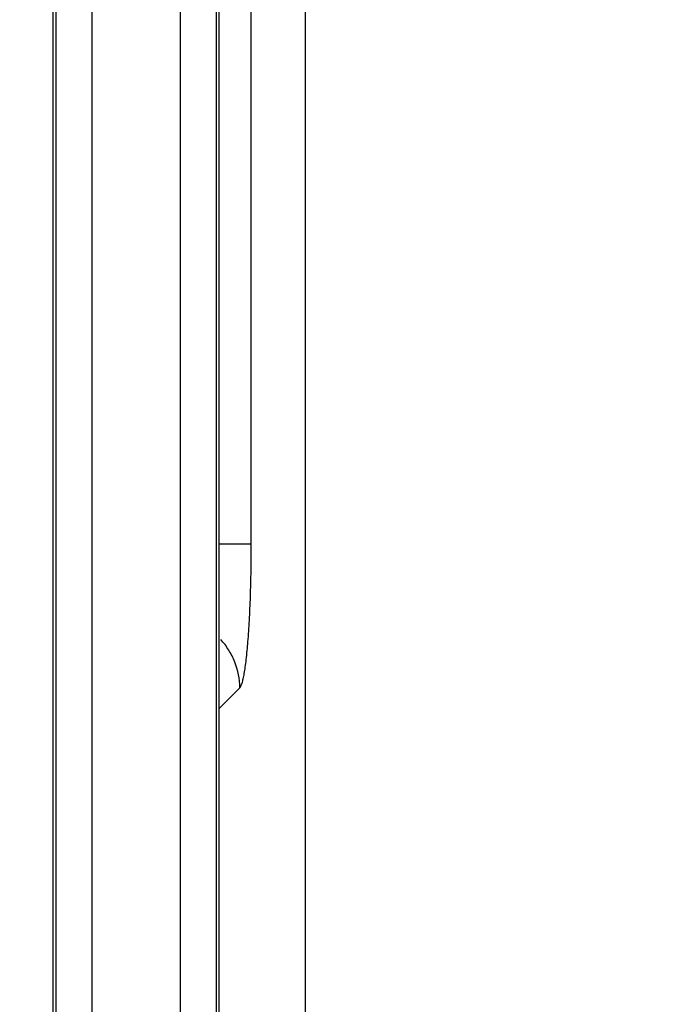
# Paper-space layout '170608_CRESCAD_1' of a CAD drawing. Header units: inches. Extents: x 0 to 17, y 0 to 11.
# Tile 18 of 139: x 10.155 to 10.2441, y 6.2051 to 6.3417. Entities that reach past the tile are written whole.
import ezdxf
from ezdxf.enums import TextEntityAlignment as Align

# ---------------------------------------------------------------- set-up
doc = ezdxf.new("R2010")
doc.units = ezdxf.units.IN
doc.header["$LTSCALE"] = 0.935
doc.header["$MEASUREMENT"] = 0
doc.layers.get('0').update_dxf_attribs({"linetype": 'CONTINUOUS'})
doc.layers.add('DIM', color=7, linetype='CONTINUOUS')
doc.styles.get("Standard").update_dxf_attribs({"font": 'simplex.shx'})
doc.dimstyles.new('DIMSTYLE_1', dxfattribs={"dimtxt": 0.125, "dimasz": 0.18, "dimexe": 0.125, "dimexo": 0.0625, "dimgap": 0.0625, "dimtad": 0, "dimtih": 1, "dimtoh": 1, "dimdec": 3, "dimzin": 4, "dimdsep": 46, "dimtxsty": 'STANDARD', "dimblk": '_FILLED', "dimblk1": '_FILLED', "dimblk2": '_FILLED', "dimcen": 0.09, "dimadec": 0, "dimazin": 0, "dimtp": 0.001, "dimtm": 0.001, "dimtfac": 1, "dimtdec": 3, "dimtofl": 0, "dimtmove": 0, "dimatfit": 3, "dimldrblk": '_FILLED', "dimfxl": 1, "dimtolj": 1, "dimtzin": 4, "dimarcsym": 0})

# ---------------------------------------------------------------- blocks, each defined once
blk = doc.blocks.new('_FILLED')
at = {"color": 0, "linetype": 'BYBLOCK'}
blk.add_solid([(0, 0), (-1, 0.17361), (-1, -0.17361)], dxfattribs=at)
blk = doc.blocks.new('*D1')
at = {"layer": 'DIM', "color": 5, "linetype": 'CONTINUOUS'}
for p, q in [((9.33978, 8.70828), (11.18138, 8.70828)), ((11.05638, 8.70828), (11.05638, 6.89805)), ((11.05638, 5.14028), (11.05638, 6.46055)), ((10.28993, 5.14028), (11.18138, 5.14028))]:
    blk.add_line(p, q, dxfattribs=at)
at = {"layer": 'DIM', "color": 5, "linetype": 'CONTINUOUS', "xscale": 0.18, "yscale": 0.18, "zscale": 0.18}
for p, rotation in [((11.05638, 8.70828), 90), ((11.05638, 5.14028), 270)]:
    blk.add_blockref('_FILLED', p, dxfattribs=dict(at, rotation=rotation))
at = {"layer": 'DIM', "color": 5, "linetype": 'CONTINUOUS'}
for s, p, p2 in [('3.568', (10.61888, 6.71055), (11.24388, 6.71055)), ('[', (10.61888, 6.52305), (10.74388, 6.52305)), (']', (11.36888, 6.52305), (11.49388, 6.52305)), ('90,63', (10.74388, 6.52305), (11.36888, 6.52305))]:
    blk.add_text(s, height=0.125, dxfattribs=at).set_placement(p, p2, align=Align.FIT)

psp = doc.layouts.new('170608_CRESCAD_1')

# ---------------------------------------------------------------- linework, layer by layer
at = {"color": 7, "linetype": 'CONTINUOUS'}
for p, q in [((10.19455, 7.74682), (10.19455, 6.10174)), ((10.15961, 6.13128), (10.15961, 6.80873)), ((10.18261, 6.10828), (10.18261, 6.80873)), ((10.15997, 6.80784), (10.15997, 6.13092)), ((10.16496, 6.80741), (10.16496, 6.13092)), ((10.17726, 6.10364), (10.17726, 6.80741)), ((10.18225, 6.10863), (10.18225, 6.80784)), ((10.18708, 6.26895), (10.18708, 6.40961)), ((10.18708, 6.26895), (10.18261, 6.26895)), ((10.18261, 6.24615), (10.18549, 6.24903))]:
    psp.add_line(p, q, dxfattribs=at)
for points, knots in [([(10.18549, 6.24903), (10.18556, 6.2491), (10.18568, 6.24932), (10.18583, 6.24974), (10.18598, 6.25032), (10.18612, 6.25106), (10.18626, 6.25195), (10.18645, 6.25342), (10.18665, 6.25558), (10.18684, 6.2585), (10.18698, 6.26178), (10.18706, 6.2653), (10.18708, 6.26772), (10.18708, 6.26895)], [0, 0, 0, 0, 0.014632, 0.036753, 0.066619, 0.104197, 0.149318, 0.201601, 0.325842, 0.47303, 0.638351, 0.816352, 1, 1, 1, 1]), ([(10.18549, 6.24903), (10.18548, 6.25025), (10.18511, 6.25209), (10.18401, 6.25429), (10.18327, 6.25527), (10.18285, 6.25573)], [0, 0, 0, 0, 0.497754, 0.749126, 1, 1, 1, 1])]:
    psp.add_open_spline(points, degree=3, knots=knots, dxfattribs=at)

# ---------------------------------------------------------------- dimensions: what is measured, and where the dimension line sits
at = {"layer": 'DIM', "color": 5, "linetype": 'CONTINUOUS'}
dim = psp.add_linear_dim(base=(11.05638, 5.14028), p1=(9.27728, 8.70828), p2=(10.22743, 5.14028), angle=270, text='<>\\P[]', dimstyle='DIMSTYLE_1', dxfattribs=at)
dim.commit()
dim.dimension.update_dxf_attribs({"geometry": '*D1', "text_midpoint": (11.05638, 6.6793), "dimtype": 160})

doc.saveas('drawing.dxf')
